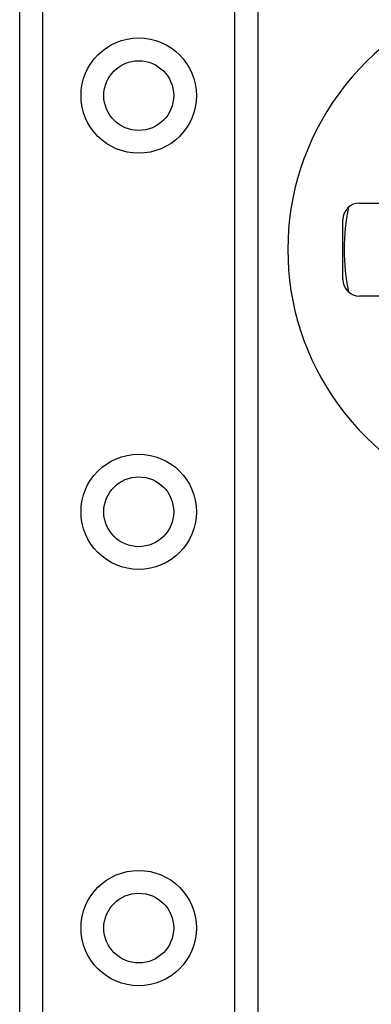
# Model space of a CAD drawing. Header units: inches. Extents: x 4 to 134, y 7 to 73.
# Tile 24 of 104: x 25.147 to 25.977, y 18.236 to 20.564. Entities that reach past the tile are written whole.
import ezdxf

# ---------------------------------------------------------------- set-up
doc = ezdxf.new("R2010")
doc.units = ezdxf.units.IN
doc.header["$MEASUREMENT"] = 0
doc.layers.add('Visible Edges(ANSI)', color=7, linetype='Continuous', lineweight=25)
doc.layers.add('Visible Tangent Edges(ANSI)', color=7, linetype='Continuous', lineweight=25)

msp = doc.modelspace()

# ---------------------------------------------------------------- linework, layer by layer
at = {"layer": 'Visible Edges(ANSI)'}
for p, q in [((25.1473, 17.105), (25.1473, 50.2389)), ((25.7093, 50.2389), (25.7093, 17.105)), ((25.9497, 20.1304), (26.0096, 20.1304)), ((25.9103, 19.9498), (25.9103, 20.0911)), ((26.0096, 19.9104), (25.9497, 19.9104))]:
    msp.add_line(p, q, dxfattribs=at)
for centre in [(25.4283, 20.3845), (25.4283, 19.4003), (25.4283, 18.416)]:
    msp.add_circle(centre, 0.0825, dxfattribs=at)
for centre, radius, start, end in [((26.4053, 20.0204), 0.625, 71.6191, 288.3809), ((25.9497, 20.0911), 0.0394, 90, 180), ((26.4053, 20.0204), 0.4921, 168.2772, 191.7228), ((25.9497, 19.9498), 0.0394, 180, 270)]:
    msp.add_arc(centre, radius, start, end, dxfattribs=at)
at = {"layer": 'Visible Tangent Edges(ANSI)'}
for p, q in [((25.2011, 50.2389), (25.2011, 17.105)), ((25.6554, 17.105), (25.6554, 50.2389))]:
    msp.add_line(p, q, dxfattribs=at)
for centre in [(25.4283, 20.3845), (25.4283, 19.4003), (25.4283, 18.416)]:
    msp.add_circle(centre, 0.1363, dxfattribs=at)

doc.saveas('drawing.dxf')
